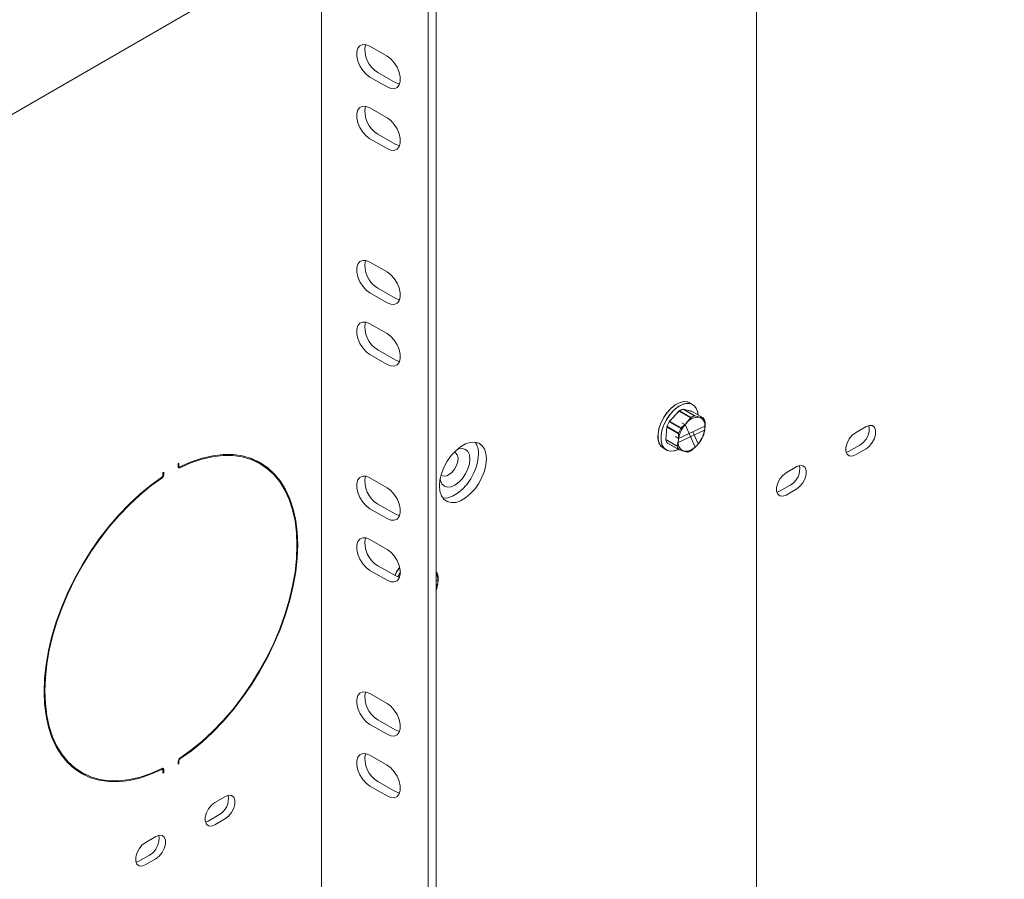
# Paper-space layout '2' of a CAD drawing. Header units: inches. Extents: x 1 to 109, y 1 to 85.
# Tile 54 of 66: x 87.87 to 94.39, y 24.09 to 29.79. Entities that reach past the tile are written whole.
import ezdxf

# ---------------------------------------------------------------- set-up
doc = ezdxf.new("R2010")
doc.units = ezdxf.units.IN
doc.header["$MEASUREMENT"] = 0

psp = doc.layouts.new('2')

# ---------------------------------------------------------------- linework, layer by layer
at = {"color": 7, "linetype": 'Continuous', "lineweight": 15, "ltscale": 5}
for p, q in [((94.9999, 33.3028), (85.9702, 28.09)), ((92.7539, 31.88), (92.7539, 18.8726)), ((89.8727, 30.2777), (89.8727, 17.2702)), ((90.5798, 29.8695), (90.5798, 16.862)), ((90.6326, 29.9), (90.6326, 16.8925)), ((90.3068, 29.5453), (90.1937, 29.6106)), ((90.1937, 29.4065), (90.3068, 29.3412)), ((90.2465, 29.437), (90.3597, 29.3717)), ((90.3068, 29.1371), (90.1937, 29.2024)), ((90.2465, 29.0287), (90.3597, 28.9634)), ((90.1937, 28.9982), (90.3068, 28.9329)), ((90.3068, 28.1164), (90.1937, 28.1817)), ((90.1937, 27.9776), (90.3068, 27.9122)), ((90.2465, 28.008), (90.3597, 27.9427)), ((90.3068, 27.7081), (90.1937, 27.7734)), ((90.2465, 27.5998), (90.3597, 27.5345)), ((90.1937, 27.5693), (90.3068, 27.504)), ((92.1752, 27.1245), (92.2387, 27.1946)), ((92.1775, 27.1286), (92.2421, 27.1966)), ((92.3154, 27.1503), (92.2387, 27.1946)), ((92.3187, 27.1524), (92.2421, 27.1966)), ((92.2665, 27.2075), (92.3233, 27.1934)), ((92.2665, 27.2075), (92.3432, 27.1632)), ((92.2697, 27.2083), (92.3251, 27.1912)), ((92.2697, 27.2083), (92.3464, 27.1641)), ((92.3305, 27.2384), (92.3106, 27.2499)), ((92.3305, 27.2384), (92.3106, 27.2499)), ((92.4, 27.1492), (92.3233, 27.1934)), ((92.1752, 27.1245), (92.2518, 27.0802)), ((92.1775, 27.1286), (92.2542, 27.0843)), ((92.2867, 27.1135), (92.3154, 27.1503)), ((92.3432, 27.1632), (92.3747, 27.1544)), ((92.3464, 27.1641), (92.3772, 27.1537)), ((92.3772, 27.1537), (92.3747, 27.1544)), ((92.3747, 27.1544), (92.4, 27.1492)), ((92.3772, 27.1537), (92.4018, 27.1469)), ((92.4124, 27.1233), (92.4109, 27.0789)), ((92.1522, 27.0047), (92.1589, 27.0889)), ((92.2356, 27.0446), (92.1589, 27.0889)), ((92.2372, 27.0489), (92.1605, 27.0932)), ((92.2349, 26.9878), (92.4095, 27.069)), ((92.4117, 27.0956), (92.2371, 27.0144)), ((92.2518, 27.0802), (92.2867, 27.1135)), ((92.2594, 27.1173), (92.279, 27.106)), ((92.2796, 27.1052), (92.279, 27.106)), ((92.2796, 27.1052), (92.3466, 26.9567)), ((92.367, 26.9782), (92.331, 27.0581)), ((92.4109, 27.0789), (92.4032, 27.038)), ((92.4099, 27.0695), (92.4048, 27.0423)), ((92.4099, 27.0695), (92.4095, 27.069)), ((92.4117, 27.0956), (92.412, 27.0961)), ((93.4788, 27.0923), (93.4081, 27.0515)), ((92.1513, 27.008), (92.228, 26.9637)), ((92.1522, 27.0047), (92.2289, 26.9605)), ((92.2165, 27.0256), (92.2361, 27.0143)), ((92.228, 26.9637), (92.2357, 27.0045)), ((92.2357, 27.0045), (92.2372, 27.0489)), ((92.2361, 27.0143), (92.2371, 27.0144)), ((92.3886, 27.0067), (92.3599, 26.9699)), ((92.3862, 27.0027), (92.3669, 26.9778)), ((92.1366, 26.9486), (92.1565, 26.937)), ((92.1366, 26.9486), (92.1565, 26.937)), ((92.2387, 26.9401), (92.162, 26.9843)), ((92.2404, 26.9378), (92.1638, 26.9821)), ((92.2349, 26.9878), (92.2339, 26.9876)), ((92.2694, 26.9297), (92.2387, 26.9401)), ((92.2719, 26.929), (92.2404, 26.9378)), ((92.294, 26.9229), (92.2694, 26.9297)), ((92.2972, 26.9237), (92.2719, 26.929)), ((92.3599, 26.9699), (92.325, 26.9367)), ((92.3465, 26.9563), (92.3466, 26.9567)), ((92.367, 26.9782), (92.3669, 26.9778)), ((93.3658, 26.9289), (93.3472, 26.9214)), ((93.4365, 26.9697), (93.3658, 26.9289)), ((93.4081, 26.9045), (93.4788, 26.9453)), ((89.4659, 26.8461), (89.4236, 26.8705)), ((88.9287, 26.8494), (88.9237, 26.8465)), ((88.9237, 26.8465), (88.9237, 26.8268)), ((88.9237, 26.8292), (88.9308, 26.8251)), ((88.9287, 26.8297), (88.9287, 26.8494)), ((93.0192, 26.827), (92.9485, 26.7862)), ((88.8276, 26.791), (88.8226, 26.7881)), ((88.8226, 26.7881), (88.8226, 26.7685)), ((88.8276, 26.7713), (88.8276, 26.791)), ((90.3068, 26.6874), (90.1937, 26.7527)), ((92.9769, 26.7044), (92.9062, 26.6636)), ((92.9485, 26.6392), (93.0192, 26.68)), ((92.9062, 26.6636), (92.8876, 26.6561)), ((90.1937, 26.5486), (90.3068, 26.4833)), ((90.2465, 26.5791), (90.3597, 26.5138)), ((90.3068, 26.2792), (90.1937, 26.3445)), ((90.2465, 26.1708), (90.3597, 26.1055)), ((90.1937, 26.1403), (90.3068, 26.075)), ((90.6446, 26.1028), (90.6432, 26.0584)), ((90.6439, 26.0751), (90.6326, 26.0699)), ((90.6326, 26.0442), (90.6418, 26.0485)), ((90.6432, 26.0584), (90.6355, 26.0175)), ((90.6421, 26.049), (90.637, 26.0218)), ((90.6421, 26.049), (90.6418, 26.0485)), ((90.6439, 26.0751), (90.6443, 26.0756)), ((90.3068, 25.2585), (90.1937, 25.3238)), ((90.1937, 25.1197), (90.3068, 25.0544)), ((90.2465, 25.1502), (90.3597, 25.0848)), ((90.3068, 24.8502), (90.1937, 24.9155)), ((88.216, 24.843), (88.2432, 24.8258)), ((88.9237, 24.8762), (88.9237, 24.8565)), ((88.9237, 24.8622), (88.9287, 24.8594)), ((88.9237, 24.8565), (88.9287, 24.8594)), ((88.9287, 24.8594), (88.9287, 24.879)), ((88.2432, 24.8258), (88.2855, 24.8014)), ((88.8206, 24.8224), (88.8133, 24.8265)), ((88.8226, 24.8178), (88.8226, 24.7981)), ((88.8226, 24.8039), (88.8276, 24.801)), ((88.8226, 24.7981), (88.8276, 24.801)), ((88.8276, 24.801), (88.8276, 24.8206)), ((90.1937, 24.7114), (90.3068, 24.6461)), ((90.2465, 24.7419), (90.3597, 24.6766)), ((89.2361, 24.6431), (89.1654, 24.6023)), ((89.1939, 24.5205), (89.1231, 24.4797)), ((89.1231, 24.4797), (89.1046, 24.4722)), ((89.1654, 24.4553), (89.2361, 24.4961)), ((88.7765, 24.3777), (88.7058, 24.3369)), ((88.7342, 24.2552), (88.6635, 24.2144)), ((88.6635, 24.2144), (88.6449, 24.2068)), ((88.7058, 24.1899), (88.7765, 24.2308))]:
    psp.add_line(p, q, dxfattribs=at)
at = {"color": 7, "linetype": 'Continuous', "lineweight": 15, "ltscale": 5, "flags": 128}
for points in [[(90.1937, 29.6106), (90.1688, 29.6209), (90.1459, 29.622), (90.1269, 29.614), (90.1133, 29.5974), (90.1062, 29.5736), (90.1062, 29.5446), (90.1133, 29.5126), (90.1269, 29.4803), (90.1459, 29.4503), (90.1688, 29.425), (90.1937, 29.4065)], [(90.3068, 29.3412), (90.3317, 29.3309), (90.3546, 29.3298), (90.3736, 29.3379), (90.3872, 29.3544), (90.3943, 29.3782), (90.3943, 29.4073), (90.3872, 29.4392), (90.3736, 29.4715), (90.3546, 29.5015), (90.3317, 29.5268), (90.3068, 29.5453)], [(90.3597, 29.3717), (90.3846, 29.3614), (90.3899, 29.3604)], [(90.1937, 29.2024), (90.1688, 29.2126), (90.1459, 29.2138), (90.1269, 29.2057), (90.1133, 29.1891), (90.1062, 29.1653), (90.1062, 29.1363), (90.1133, 29.1043), (90.1269, 29.072), (90.1459, 29.042), (90.1688, 29.0167), (90.1937, 28.9982)], [(90.3068, 28.9329), (90.3317, 28.9227), (90.3546, 28.9215), (90.3736, 28.9296), (90.3872, 28.9462), (90.3943, 28.97), (90.3943, 28.999), (90.3872, 29.031), (90.3736, 29.0633), (90.3546, 29.0933), (90.3317, 29.1185), (90.3068, 29.1371)], [(90.3597, 28.9634), (90.3846, 28.9532), (90.3899, 28.9521)], [(90.1937, 28.1817), (90.1688, 28.1919), (90.1459, 28.1931), (90.1269, 28.185), (90.1133, 28.1684), (90.1062, 28.1447), (90.1062, 28.1156), (90.1133, 28.0836), (90.1269, 28.0513), (90.1459, 28.0213), (90.1688, 27.9961), (90.1937, 27.9776)], [(90.3068, 27.9122), (90.3317, 27.902), (90.3546, 27.9009), (90.3736, 27.9089), (90.3872, 27.9255), (90.3943, 27.9493), (90.3943, 27.9783), (90.3872, 28.0103), (90.3736, 28.0426), (90.3546, 28.0726), (90.3317, 28.0979), (90.3068, 28.1164)], [(90.3597, 27.9427), (90.3846, 27.9325), (90.3899, 27.9314)], [(90.1937, 27.7734), (90.1688, 27.7837), (90.1459, 27.7848), (90.1269, 27.7768), (90.1133, 27.7602), (90.1062, 27.7364), (90.1062, 27.7073), (90.1133, 27.6754), (90.1269, 27.6431), (90.1459, 27.6131), (90.1688, 27.5878), (90.1937, 27.5693)], [(90.3068, 27.504), (90.3317, 27.4937), (90.3546, 27.4926), (90.3736, 27.5006), (90.3872, 27.5172), (90.3943, 27.541), (90.3943, 27.5701), (90.3872, 27.602), (90.3736, 27.6343), (90.3546, 27.6643), (90.3317, 27.6896), (90.3068, 27.7081)], [(90.3597, 27.5345), (90.3846, 27.5242), (90.3899, 27.5232)], [(92.1011, 27.0423), (92.1072, 27.078), (92.1195, 27.1149), (92.1374, 27.1509), (92.16, 27.1842), (92.186, 27.2128), (92.214, 27.2354), (92.2426, 27.2506), (92.2701, 27.2576), (92.2951, 27.2561), (92.3106, 27.2499)], [(92.1366, 26.9486), (92.1198, 26.9631), (92.1073, 26.9856), (92.1012, 27.0143), (92.1016, 27.0475), (92.1086, 27.0835), (92.1219, 27.1204), (92.1406, 27.1561), (92.1637, 27.1888), (92.1901, 27.2167), (92.2183, 27.2382), (92.2468, 27.2522), (92.2741, 27.258), (92.2986, 27.2552), (92.3106, 27.2499)], [(92.236, 26.9416), (92.2345, 26.9408), (92.2064, 26.9309), (92.1804, 26.9293), (92.1577, 26.9364), (92.1397, 26.9516), (92.1273, 26.9741), (92.1211, 27.0028), (92.1216, 27.036), (92.1286, 27.072), (92.1418, 27.1089), (92.1605, 27.1446), (92.1837, 27.1773), (92.2101, 27.2051), (92.2383, 27.2267), (92.2668, 27.2407), (92.294, 27.2464), (92.3185, 27.2437), (92.339, 27.2325), (92.3543, 27.2135), (92.3637, 27.1877), (92.3663, 27.1673)], [(92.1211, 27.0308), (92.1271, 27.0665), (92.1394, 27.1034), (92.1574, 27.1394), (92.1799, 27.1726), (92.2059, 27.2013), (92.234, 27.2239), (92.2625, 27.2391), (92.29, 27.2461), (92.3151, 27.2446), (92.3362, 27.2347), (92.3524, 27.2168), (92.3627, 27.192), (92.3663, 27.1673)], [(93.4788, 26.9453), (93.5006, 26.9623), (93.5197, 26.9861), (93.5339, 27.0139), (93.5415, 27.0422), (93.5415, 27.0678), (93.5339, 27.0874), (93.5197, 27.0987), (93.5006, 27.1004), (93.4788, 27.0923)], [(92.236, 26.9416), (92.2106, 26.9318), (92.1841, 26.929), (92.1609, 26.9348), (92.1421, 26.9488), (92.1288, 26.9703), (92.1216, 26.9981), (92.1211, 27.0308)], [(93.4081, 27.0515), (93.3863, 27.0345), (93.3672, 27.0107), (93.353, 26.9829), (93.3454, 26.9546), (93.3454, 26.9291), (93.353, 26.9094), (93.3672, 26.8981), (93.3863, 26.8964), (93.4081, 26.9045)], [(90.9649, 26.8789), (90.9615, 26.9143), (90.9515, 26.9442), (90.9352, 26.9673), (90.9135, 26.9827), (90.8872, 26.9896), (90.8575, 26.9877), (90.8256, 26.9771), (90.7931, 26.9584), (90.7613, 26.9322), (90.7316, 26.8998), (90.7053, 26.8625), (90.6835, 26.822), (90.6673, 26.7801), (90.6572, 26.7386), (90.6538, 26.6993), (90.6572, 26.6639), (90.6673, 26.634), (90.6835, 26.6109), (90.7053, 26.5955), (90.7316, 26.5886), (90.7613, 26.5905), (90.7931, 26.6011), (90.8256, 26.6198), (90.8575, 26.646), (90.8872, 26.6784), (90.9135, 26.7157), (90.9352, 26.7562), (90.9515, 26.7981), (90.9615, 26.8396), (90.9649, 26.8789)], [(90.7718, 26.9418), (90.7823, 26.9452), (90.8062, 26.9476), (90.8268, 26.9413), (90.8426, 26.9266), (90.8525, 26.9047), (90.8559, 26.8769), (90.8525, 26.8453), (90.8426, 26.8119), (90.8268, 26.779), (90.8062, 26.7489), (90.7823, 26.7236), (90.7566, 26.7049), (90.7309, 26.6939), (90.7069, 26.6916), (90.6863, 26.6979), (90.6705, 26.7126), (90.6606, 26.7345), (90.6584, 26.7453)], [(88.9349, 26.8194), (89.008, 26.8519), (89.0801, 26.8764), (89.1507, 26.8926), (89.219, 26.9006), (89.2847, 26.9001), (89.3472, 26.8914), (89.4061, 26.8743), (89.4608, 26.849), (89.511, 26.8157), (89.5562, 26.7748), (89.5962, 26.7264), (89.6305, 26.671), (89.659, 26.6091), (89.6813, 26.541), (89.6974, 26.4673), (89.7072, 26.3887), (89.7104, 26.3056), (89.7072, 26.2188), (89.6974, 26.129), (89.6813, 26.0367), (89.659, 25.9428), (89.6305, 25.848), (89.5962, 25.753), (89.5562, 25.6585), (89.511, 25.5653), (89.4608, 25.4741), (89.4061, 25.3857), (89.3472, 25.3006), (89.2847, 25.2196), (89.219, 25.1434), (89.1507, 25.0724), (89.0801, 25.0072), (89.008, 24.9484), (88.9349, 24.8965)], [(88.9353, 24.891), (89.0088, 24.9433), (89.0814, 25.0024), (89.1523, 25.0679), (89.2211, 25.1393), (89.2871, 25.2161), (89.35, 25.2975), (89.4092, 25.3831), (89.4643, 25.4721), (89.5148, 25.5638), (89.5603, 25.6575), (89.6004, 25.7525), (89.635, 25.8481), (89.6636, 25.9435), (89.6861, 26.038), (89.7023, 26.1308), (89.7121, 26.2212), (89.7154, 26.3085), (89.7121, 26.392), (89.7023, 26.4712), (89.6861, 26.5453), (89.6636, 26.6137), (89.635, 26.6761), (89.6004, 26.7318), (89.5603, 26.7804), (89.5148, 26.8216), (89.4643, 26.8551), (89.4092, 26.8805), (89.35, 26.8977), (89.2871, 26.9065), (89.2211, 26.907), (89.1523, 26.899), (89.0814, 26.8826), (89.0088, 26.858), (88.9353, 26.8254)], [(89.4236, 26.8705), (89.4185, 26.8734), (89.3951, 26.8855)], [(89.4478, 26.8637), (89.4725, 26.846), (89.4931, 26.8289)], [(90.9121, 26.9094), (90.9087, 26.8701), (90.8987, 26.8286), (90.8824, 26.7867), (90.8607, 26.7462), (90.8343, 26.7089), (90.8046, 26.6765), (90.7728, 26.6503), (90.7403, 26.6315), (90.7085, 26.621), (90.6788, 26.6191), (90.6762, 26.6194)], [(90.7524, 26.9233), (90.7603, 26.9195), (90.7716, 26.9061), (90.7766, 26.886), (90.7749, 26.8613), (90.7667, 26.8347), (90.7527, 26.8092), (90.7346, 26.7874), (90.7143, 26.7717)], [(88.9237, 26.8268), (88.924, 26.8244), (88.9246, 26.8222), (88.9256, 26.8205), (88.927, 26.8192), (88.9286, 26.8185), (88.9306, 26.8183), (88.9327, 26.8186), (88.9349, 26.8194)], [(88.9353, 26.8254), (88.934, 26.8249), (88.9327, 26.8247), (88.9316, 26.8248), (88.9306, 26.8252), (88.9298, 26.826), (88.9292, 26.827), (88.9288, 26.8283), (88.9287, 26.8297)], [(93.0192, 26.68), (93.0409, 26.697), (93.0601, 26.7208), (93.0743, 26.7486), (93.0818, 26.7769), (93.0818, 26.8024), (93.0743, 26.822), (93.0601, 26.8334), (93.0409, 26.8351), (93.0192, 26.827)], [(88.8161, 26.7565), (88.7425, 26.7042), (88.67, 26.6451), (88.599, 26.5796), (88.5303, 26.5082), (88.4642, 26.4314), (88.4013, 26.35), (88.3421, 26.2644), (88.287, 26.1754), (88.2366, 26.0837), (88.1911, 25.99), (88.1509, 25.895), (88.1163, 25.7994), (88.0877, 25.704), (88.0652, 25.6095), (88.049, 25.5167), (88.0392, 25.4263), (88.036, 25.339), (88.0392, 25.2555), (88.049, 25.1763), (88.0652, 25.1022), (88.0877, 25.0338), (88.1163, 24.9714), (88.1509, 24.9157), (88.1911, 24.8671), (88.2366, 24.8259), (88.287, 24.7924), (88.3421, 24.767), (88.4013, 24.7498), (88.4642, 24.741), (88.5303, 24.7405), (88.599, 24.7485), (88.67, 24.7649), (88.7425, 24.7895), (88.8161, 24.8221)], [(88.8164, 24.828), (88.7433, 24.7956), (88.6712, 24.7711), (88.6007, 24.7549), (88.5323, 24.7469), (88.4666, 24.7474), (88.4041, 24.7561), (88.3452, 24.7732), (88.2905, 24.7985), (88.2403, 24.8318), (88.1951, 24.8727), (88.1552, 24.9211), (88.1208, 24.9765), (88.0924, 25.0384), (88.07, 25.1065), (88.0539, 25.1801), (88.0442, 25.2588), (88.0409, 25.3419), (88.0442, 25.4287), (88.0539, 25.5185), (88.07, 25.6108), (88.0924, 25.7047), (88.1208, 25.7995), (88.1552, 25.8945), (88.1951, 25.989), (88.2403, 26.0822), (88.2905, 26.1734), (88.3452, 26.2618), (88.4041, 26.3469), (88.4666, 26.4279), (88.5323, 26.5041), (88.6007, 26.5751), (88.6712, 26.6403), (88.7433, 26.6991), (88.8164, 26.751)], [(90.1937, 26.7527), (90.1688, 26.763), (90.1459, 26.7641), (90.1269, 26.7561), (90.1133, 26.7395), (90.1062, 26.7157), (90.1062, 26.6867), (90.1133, 26.6547), (90.1269, 26.6224), (90.1459, 26.5924), (90.1688, 26.5671), (90.1937, 26.5486)], [(92.9485, 26.7862), (92.9267, 26.7692), (92.9075, 26.7453), (92.8933, 26.7176), (92.8858, 26.6892), (92.8858, 26.6637), (92.8933, 26.6441), (92.9075, 26.6328), (92.9267, 26.631), (92.9485, 26.6392)], [(90.3068, 26.4833), (90.3317, 26.4731), (90.3546, 26.4719), (90.3736, 26.48), (90.3872, 26.4966), (90.3943, 26.5203), (90.3943, 26.5494), (90.3872, 26.5814), (90.3736, 26.6136), (90.3546, 26.6436), (90.3317, 26.6689), (90.3068, 26.6874)], [(90.3597, 26.5138), (90.3846, 26.5035), (90.3899, 26.5025)], [(90.1937, 26.3445), (90.1688, 26.3547), (90.1459, 26.3559), (90.1269, 26.3478), (90.1133, 26.3312), (90.1062, 26.3074), (90.1062, 26.2784), (90.1133, 26.2464), (90.1269, 26.2141), (90.1459, 26.1841), (90.1688, 26.1589), (90.1937, 26.1403)], [(90.3068, 26.075), (90.3317, 26.0648), (90.3546, 26.0636), (90.3736, 26.0717), (90.3872, 26.0883), (90.3943, 26.1121), (90.3943, 26.1411), (90.3872, 26.1731), (90.3736, 26.2054), (90.3546, 26.2354), (90.3317, 26.2607), (90.3068, 26.2792)], [(90.3573, 26.1069), (90.3697, 26.1304), (90.3906, 26.1615)], [(90.3573, 26.1069), (90.3728, 26.1356), (90.3906, 26.1615)], [(90.3597, 26.1055), (90.3846, 26.0953), (90.3889, 26.0944)], [(90.3781, 26.0971), (90.3896, 26.1189), (90.3952, 26.1281)], [(90.3781, 26.0971), (90.3927, 26.1241), (90.3952, 26.1281)], [(90.6355, 26.0175), (90.6337, 26.013), (90.6326, 26.0103)], [(90.1937, 25.3238), (90.1688, 25.334), (90.1459, 25.3352), (90.1269, 25.3271), (90.1133, 25.3105), (90.1062, 25.2868), (90.1062, 25.2577), (90.1133, 25.2257), (90.1269, 25.1935), (90.1459, 25.1635), (90.1688, 25.1382), (90.1937, 25.1197)], [(90.3068, 25.0544), (90.3317, 25.0441), (90.3546, 25.043), (90.3736, 25.051), (90.3872, 25.0676), (90.3943, 25.0914), (90.3943, 25.1204), (90.3872, 25.1524), (90.3736, 25.1847), (90.3546, 25.2147), (90.3317, 25.24), (90.3068, 25.2585)], [(90.3597, 25.0848), (90.3846, 25.0746), (90.3899, 25.0735)], [(90.1937, 24.9155), (90.1688, 24.9258), (90.1459, 24.9269), (90.1269, 24.9189), (90.1133, 24.9023), (90.1062, 24.8785), (90.1062, 24.8494), (90.1133, 24.8175), (90.1269, 24.7852), (90.1459, 24.7552), (90.1688, 24.7299), (90.1937, 24.7114)], [(90.3068, 24.6461), (90.3317, 24.6358), (90.3546, 24.6347), (90.3736, 24.6427), (90.3872, 24.6593), (90.3943, 24.6831), (90.3943, 24.7122), (90.3872, 24.7441), (90.3736, 24.7764), (90.3546, 24.8064), (90.3317, 24.8317), (90.3068, 24.8502)], [(88.314, 24.7864), (88.2998, 24.7914), (88.2612, 24.8082)], [(88.8161, 24.8221), (88.8174, 24.8226), (88.8186, 24.8228), (88.8197, 24.8227), (88.8207, 24.8223), (88.8215, 24.8215), (88.8221, 24.8205), (88.8225, 24.8192), (88.8226, 24.8178)], [(88.8276, 24.8206), (88.8274, 24.8231), (88.8267, 24.8253), (88.8257, 24.827), (88.8244, 24.8282), (88.8227, 24.829), (88.8207, 24.8292), (88.8186, 24.8289), (88.8164, 24.828)], [(89.2361, 24.4961), (89.2579, 24.5131), (89.2771, 24.5369), (89.2913, 24.5647), (89.2988, 24.593), (89.2988, 24.6185), (89.2913, 24.6382), (89.2771, 24.6495), (89.2579, 24.6512), (89.2361, 24.6431)], [(90.3597, 24.6766), (90.3846, 24.6663), (90.3899, 24.6653)], [(89.1654, 24.6023), (89.1437, 24.5853), (89.1245, 24.5615), (89.1103, 24.5337), (89.1028, 24.5054), (89.1028, 24.4798), (89.1103, 24.4602), (89.1245, 24.4489), (89.1437, 24.4471), (89.1654, 24.4553)], [(88.7765, 24.2308), (88.7983, 24.2478), (88.8174, 24.2716), (88.8316, 24.2993), (88.8392, 24.3277), (88.8392, 24.3532), (88.8316, 24.3728), (88.8174, 24.3842), (88.7983, 24.3859), (88.7765, 24.3777)], [(88.7058, 24.3369), (88.684, 24.3199), (88.6649, 24.2961), (88.6507, 24.2684), (88.6431, 24.24), (88.6431, 24.2145), (88.6507, 24.1949), (88.6649, 24.1835), (88.684, 24.1818), (88.7058, 24.1899)]]:
    psp.add_lwpolyline(points, dxfattribs=at)
at = {"color": 7, "linetype": 'Continuous', "lineweight": 15, "ltscale": 25}
for centre, radius, start, end in [((90.3363, 29.5884), 0.176, 169.02075, 239.34716), ((90.3363, 29.1801), 0.176, 169.02075, 239.34716), ((90.3363, 28.1595), 0.176, 169.02075, 239.34716), ((90.3363, 27.7512), 0.176, 169.02075, 239.34716), ((92.298, 27.1035), 0.1087, 106.84524, 123.05538), ((92.2955, 27.109), 0.1026, 104.56437, 121.40891), ((92.3715, 27.0135), 0.2256, 150.51973, 160.46899), ((92.3736, 27.0125), 0.2279, 149.37628, 159.25707), ((92.3672, 27.0555), 0.0992, 85.66242, 144.23819), ((92.3747, 27.0592), 0.1087, 106.84524, 123.05538), ((92.3722, 27.0648), 0.1026, 104.56437, 121.40891), ((92.3559, 27.1016), 0.056, 353.88228, 70.45039), ((92.349, 27.096), 0.0642, 344.55165, 63.99145), ((92.3511, 27.11), 0.0626, 15.29197, 38.73471), ((92.3479, 27.1084), 0.0662, 12.97889, 35.56421), ((92.4482, 26.9692), 0.2256, 150.51973, 160.46899), ((92.4341, 26.9778), 0.2002, 140.50993, 172.34289), ((92.4389, 26.9753), 0.2056, 137.76239, 169.02967), ((92.4503, 26.9682), 0.2279, 149.37628, 159.25707), ((92.2077, 27.1081), 0.2056, 317.76239, 349.02967), ((92.2125, 27.1055), 0.2002, 320.50993, 352.34289), ((93.3752, 27.0777), 0.1242, 299.59469, 10.25936), ((92.1928, 27.0234), 0.0936, 168.35383, 233.10601), ((92.2147, 27.0222), 0.0649, 195.58658, 215.67244), ((92.2126, 27.0212), 0.0626, 195.29197, 218.73471), ((92.2976, 26.9874), 0.0642, 164.55165, 243.99145), ((92.1901, 27.1188), 0.2279, 329.37628, 339.25707), ((92.1922, 27.1177), 0.2256, 330.51973, 340.46899), ((90.7825, 26.9162), 0.1298, 357.00548, 34.28532), ((92.2925, 26.9786), 0.0662, 192.97889, 215.56421), ((92.2893, 26.977), 0.0626, 195.29197, 218.73471), ((92.2907, 26.9818), 0.056, 173.88228, 250.45039), ((92.2832, 27.0142), 0.0856, 260.77765, 317.78723), ((92.2794, 27.0279), 0.0992, 265.66242, 324.23819), ((92.2682, 27.0222), 0.1026, 284.56437, 301.40891), ((92.2657, 27.0277), 0.1087, 286.84524, 303.05538), ((92.9156, 26.8124), 0.1242, 299.59469, 10.25936), ((88.8071, 26.7692), 0.0155, 305.12265, 357.22815), ((88.8012, 26.7726), 0.0264, 305.12265, 357.22815), ((90.3363, 26.7305), 0.176, 169.02075, 239.34716), ((90.6892, 26.8036), 0.0405, 232.69645, 308.20897), ((90.3363, 26.3222), 0.176, 169.02075, 239.34716), ((90.5834, 26.0895), 0.0626, 15.29197, 38.73471), ((90.5708, 26.0766), 0.0731, 358.82323, 32.27354), ((90.5591, 26.0725), 0.0853, 350.45787, 30.4056), ((90.5801, 26.0879), 0.0662, 12.97889, 35.56421), ((90.4688, 26.0789), 0.1756, 338.92135, 353.29041), ((90.4622, 26.0809), 0.1824, 339.05729, 349.7557), ((90.4323, 26.0941), 0.2172, 337.29878, 340.54943), ((90.3363, 25.3016), 0.176, 169.02075, 239.34716), ((90.3363, 24.8933), 0.176, 169.02075, 239.34716), ((88.9501, 24.8749), 0.0264, 125.12265, 177.22815), ((88.9442, 24.8783), 0.0155, 125.12265, 177.22815), ((89.1325, 24.6285), 0.1242, 299.59469, 10.25936), ((88.6729, 24.3632), 0.1242, 299.59469, 10.25936)]:
    psp.add_arc(centre, radius, start, end, dxfattribs=at)
at = {"color": 7, "linetype": 'Continuous', "lineweight": 15, "ltscale": 5}
for points, knots in [([(92.4115, 27.1265), (92.4116, 27.1248), (92.4122, 27.1145), (92.4121, 27.1045), (92.412, 27.0961)], [0, 0, 0, 0, 0.168275, 1, 1, 1, 1]), ([(92.2542, 27.0843), (92.2556, 27.0855), (92.2643, 27.0924), (92.2723, 27.0998), (92.279, 27.106)], [0, 0, 0, 0, 0.168275, 1, 1, 1, 1]), ([(92.2361, 27.0143), (92.2362, 27.0226), (92.2363, 27.0326), (92.2357, 27.0429), (92.2356, 27.0446)], [0, 0, 0, 0, 0.831725, 1, 1, 1, 1]), ([(92.3465, 26.9563), (92.3398, 26.9501), (92.3318, 26.9427), (92.3231, 26.9358), (92.3217, 26.9346)], [0, 0, 0, 0, 0.8317255, 1, 1, 1, 1]), ([(90.6438, 26.106), (90.6439, 26.1042), (90.6444, 26.094), (90.6443, 26.0839), (90.6443, 26.0756)], [0, 0, 0, 0, 0.168275, 1, 1, 1, 1])]:
    psp.add_open_spline(points, degree=3, knots=knots, dxfattribs=at)

doc.saveas('drawing.dxf')
